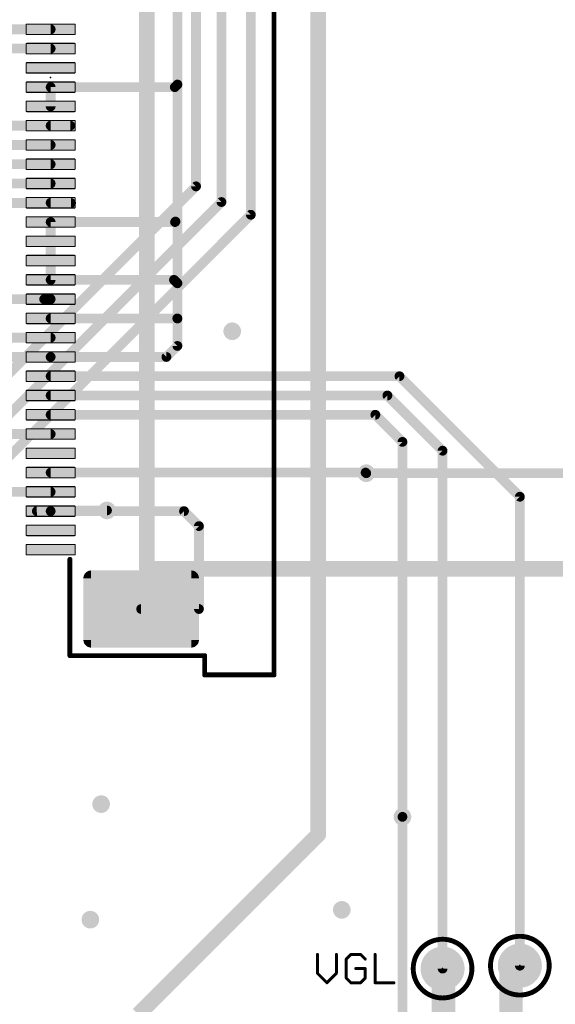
# Model space of a CAD drawing. Extents: x -10 to 150, y -20 to 180.
# Tile 30 of 70: x 56 to 70, y 58 to 84. Entities that reach past the tile are written whole.
import ezdxf

# ---------------------------------------------------------------- set-up
doc = ezdxf.new("R2010")
doc.units = 0
for name, color, linetype in [('1', 12, 'CONTINUOUS'), ('16', 132, 'CONTINUOUS'), ('18', 110, 'CONTINUOUS'), ('21', 253, 'CONTINUOUS'), ('23', 53, 'CONTINUOUS'), ('25', 253, 'CONTINUOUS')]:
    doc.layers.add(name, color=color, linetype=linetype)

# ---------------------------------------------------------------- blocks, each defined once
blk = doc.blocks.new('RECT208000X48000R20')
at = {"const_width": 0.03}
blk.add_lwpolyline([(0.635, -0.12), (0.635, 0.12, 0.4142), (0.62, 0.135), (-0.62, 0.135, 0.4142), (-0.635, 0.12), (-0.635, -0.12, 0.4142), (-0.62, -0.135), (0.62, -0.135, 0.4142)], format="xyb", close=True, dxfattribs=at)
blk.add_solid([(-0.6275, -0.1275), (0.6275, -0.1275), (-0.6275, 0.1275), (0.6275, 0.1275)])
blk = doc.blocks.new('RECT480000X320000R20')
at = {"const_width": 0.2}
blk.add_lwpolyline([(1.4, -0.8), (1.4, 0.8, 0.4142), (1.3, 0.9), (-1.3, 0.9, 0.4142), (-1.4, 0.8), (-1.4, -0.8, 0.4142), (-1.3, -0.9), (1.3, -0.9, 0.4142)], format="xyb", close=True, dxfattribs=at)
blk.add_solid([(-1.3254, -0.8254), (1.3254, -0.8254), (-1.3254, 0.8254), (1.3254, 0.8254)])
blk = doc.blocks.new('PIE')
at = {"const_width": 0.5}
blk.add_lwpolyline([(0, -0.25, 1), (0, 0.25, 1), (0, -0.25)], format="xyb", dxfattribs=at)
blk = doc.blocks.new('ROUNDV')
at = {"const_width": 0.5}
blk.add_lwpolyline([(0, -0.25, 1), (0, 0.25, 1), (0, -0.25)], format="xyb", dxfattribs=at)

msp = doc.modelspace()

# ---------------------------------------------------------------- linework, layer by layer
at = {"layer": '1'}
for points, const_width in [([(59.7916, 82.0674), (59.7916, 86.0298)], 0.254), ([(46.8732, 83.5), (56.5, 83.5)], 0.254), ([(47.2114, 83), (56.5, 83)], 0.254), ([(56.5, 82), (59.7242, 82)], 0.254), ([(56.5, 81.5), (56.5, 82)], 0.254), ([(59.7242, 82), (59.7916, 82.0674)], 0.254), ([(59.7916, 76.9112), (59.7916, 82.0674)], 0.254), ([(57.0088, 81.0006), (47.8, 81.0006)], 0.254), ([(57.0088, 81.0006), (56.5, 81)], 0.254), ([(56.5, 80.5), (48.2238, 80.5)], 0.254), ([(56.5, 80), (48.6056, 80)], 0.254), ([(56.5, 79.5), (48.893, 79.5)], 0.254), ([(49.149, 78.994), (57.0288, 78.994)], 0.254), ([(57.0288, 78.994), (56.5, 79)], 0.254), ([(56.5, 77), (56.5, 78.5)], 0.254), ([(56.5, 78.5), (59.7294, 78.5)], 0.254), ([(59.7294, 78.5), (59.7408, 78.5114)], 0.254), ([(56.5, 77), (59.7028, 77)], 0.254), ([(59.7028, 77), (59.7916, 76.9112)], 0.254), ([(59.7916, 75.9968), (59.7916, 76.9112)], 0.254), ([(55.199, 76.5), (56.5, 76.5)], 0.254), ([(56.5, 76.5), (56.3324, 76.5)], 0.254), ([(56.5, 76), (59.7884, 76)], 0.254), ([(59.7884, 76), (59.7916, 75.9968)], 0.254), ([(59.7916, 75.2856), (59.7916, 75.9968)], 0.254), ([(56.5, 75.5), (50.7746, 75.5)], 0.254), ([(59.506, 75), (59.7916, 75.2856)], 0.254), ([(56.5, 75), (55.0356, 75)], 0.254), ([(56.5, 75), (59.506, 75)], 0.254), ([(56.5, 74.5), (65.5556, 74.5)], 0.254), ([(65.5556, 74.5), (68.6816, 71.374)], 0.254), ([(56.5, 74), (65.2428, 74)], 0.254), ([(65.2428, 74), (66.675, 72.5678)], 0.254), ([(56.5, 73.5), (64.93, 73.5)], 0.254), ([(64.93, 73.5), (65.6336, 72.7964)], 0.254), ([(56.5, 73), (54.5596, 73)], 0.254), ([(65.6336, 72.7964), (65.6336, 63.0682)], 0.254), ([(66.675, 72.5678), (66.675, 59.1312)], 0.254), ([(56.5, 72), (64.6774, 72)], 0.254), ([(64.6774, 72), (64.6938, 71.9836)], 0.254), ([(56.5, 71.5), (54.5836, 71.5)], 0.254), ([(68.6816, 71.374), (68.6816, 59.2074)], 0.254), ([(56.141, 71), (57.9628, 71.0184)], 0.254), ([(56.5, 71), (56.141, 71)], 0.254), ([(56.5, 71), (59.9624, 71)], 0.254), ([(59.9624, 71), (60.3504, 70.612)], 0.254), ([(60.3504, 70.612), (60.3504, 68.4604)], 0.254), ([(60.3504, 68.4604), (58.85, 68.46)], 0.254), ([(66.7004, 59.1058), (66.675, 59.1312)], 0.6096), ([(66.7004, 57.15), (66.7004, 59.1058)], 0.6096), ([(68.453, 58.9788), (68.6816, 59.2074)], 0.6096), ([(68.453, 57.2008), (68.453, 58.9788)], 0.6096)]:
    msp.add_lwpolyline(points, dxfattribs=dict(at, const_width=const_width))
for points, const_width in [([(56.5, 83.4365, 1), (56.5, 83.5635)], 0.127), ([(56.5, 82.9365, 1), (56.5, 83.0635)], 0.127), ([(56.5, 82.0635, 1), (56.5, 81.9365)], 0.127), ([(56.5635, 82, 1), (56.4365, 82)], 0.127), ([(59.6793, 82.0449, 1), (59.7691, 81.9551)], 0.127), ([(59.7242, 81.9365, 1), (59.7242, 82.0635)], 0.127), ([(59.8551, 82.0674, 1), (59.7281, 82.0674)], 0.127), ([(59.7281, 82.0674, 1), (59.8551, 82.0674)], 0.127), ([(59.8365, 82.0225, 1), (59.7467, 82.1123)], 0.127), ([(56.4365, 81.5, 1), (56.5635, 81.5)], 0.127), ([(56.4999, 81.0635, 1), (56.5001, 80.9365)], 0.127), ([(57.0089, 80.9371, 1), (57.0087, 81.0641)], 0.127), ([(57.0088, 80.9371, 1), (57.0088, 81.0641)], 0.127), ([(56.5, 80.4365, 1), (56.5, 80.5635)], 0.127), ([(56.5, 79.9365, 1), (56.5, 80.0635)], 0.127), ([(56.5, 79.4365, 1), (56.5, 79.5635)], 0.127), ([(56.5007, 79.0635, 1), (56.4993, 78.9365)], 0.127), ([(57.0281, 78.9305, 1), (57.0295, 79.0575)], 0.127), ([(57.0288, 78.9305, 1), (57.0288, 79.0575)], 0.127), ([(56.5635, 78.5, 1), (56.4365, 78.5)], 0.127), ([(56.5, 78.5635, 1), (56.5, 78.4365)], 0.127), ([(59.6845, 78.5449, 1), (59.7743, 78.4551)], 0.127), ([(59.7857, 78.4665, 1), (59.6959, 78.5563)], 0.127), ([(59.7294, 78.4365, 1), (59.7294, 78.5635)], 0.127), ([(56.5, 77.0635, 1), (56.5, 76.9365)], 0.127), ([(56.4365, 77, 1), (56.5635, 77)], 0.127), ([(59.7477, 77.0449, 1), (59.6579, 76.9551)], 0.127), ([(59.7028, 76.9365, 1), (59.7028, 77.0635)], 0.127), ([(59.8551, 76.9112, 1), (59.7281, 76.9112)], 0.127), ([(59.7281, 76.9112, 1), (59.8551, 76.9112)], 0.127), ([(59.7467, 76.8663, 1), (59.8365, 76.9561)], 0.127), ([(56.3324, 76.5635, 1), (56.3324, 76.4365)], 0.127), ([(56.5, 76.4365, 1), (56.5, 76.5635)], 0.127), ([(56.5, 76.4365, 1), (56.5, 76.5635)], 0.127), ([(56.5, 76.0635, 1), (56.5, 75.9365)], 0.127), ([(59.8333, 76.0449, 1), (59.7435, 75.9551)], 0.127), ([(59.7884, 75.9365, 1), (59.7884, 76.0635)], 0.127), ([(59.8551, 75.9968, 1), (59.7281, 75.9968)], 0.127), ([(59.7281, 75.9968, 1), (59.8551, 75.9968)], 0.127), ([(59.7467, 75.9519, 1), (59.8365, 76.0417)], 0.127), ([(56.5, 75.4365, 1), (56.5, 75.5635)], 0.127), ([(59.8365, 75.2407, 1), (59.7467, 75.3305)], 0.127), ([(56.5, 75.0635, 1), (56.5, 74.9365)], 0.127), ([(56.5, 74.9365, 1), (56.5, 75.0635)], 0.127), ([(59.4611, 75.0449, 1), (59.5509, 74.9551)], 0.127), ([(59.506, 74.9365, 1), (59.506, 75.0635)], 0.127), ([(59.7281, 75.2856, 1), (59.8551, 75.2856)], 0.127), ([(56.5, 74.5635, 1), (56.5, 74.4365)], 0.127), ([(65.6005, 74.5449, 1), (65.5107, 74.4551)], 0.127), ([(65.5556, 74.4365, 1), (65.5556, 74.5635)], 0.127), ([(56.5, 74.0635, 1), (56.5, 73.9365)], 0.127), ([(65.2877, 74.0449, 1), (65.1979, 73.9551)], 0.127), ([(65.2428, 73.9365, 1), (65.2428, 74.0635)], 0.127), ([(56.5, 73.5635, 1), (56.5, 73.4365)], 0.127), ([(64.9749, 73.5449, 1), (64.8851, 73.4551)], 0.127), ([(64.93, 73.4365, 1), (64.93, 73.5635)], 0.127), ([(56.5, 72.9365, 1), (56.5, 73.0635)], 0.127), ([(65.6971, 72.7964, 1), (65.5701, 72.7964)], 0.127), ([(65.5887, 72.7515, 1), (65.6785, 72.8413)], 0.127), ([(66.7385, 72.5678, 1), (66.6115, 72.5678)], 0.127), ([(66.6301, 72.5229, 1), (66.7199, 72.6127)], 0.127), ([(56.5, 72.0635, 1), (56.5, 71.9365)], 0.127), ([(64.7223, 72.0449, 1), (64.6325, 71.9551)], 0.127), ([(64.6489, 71.9387, 1), (64.7387, 72.0285)], 0.127), ([(64.6774, 71.9365, 1), (64.6774, 72.0635)], 0.127), ([(56.5, 71.4365, 1), (56.5, 71.5635)], 0.127), ([(68.7451, 71.374, 1), (68.6181, 71.374)], 0.127), ([(68.6367, 71.3291, 1), (68.7265, 71.4189)], 0.127), ([(56.141, 71.0635, 1), (56.141, 70.9365)], 0.127), ([(56.1404, 71.0635, 1), (56.1416, 70.9365)], 0.127), ([(56.5, 71.0635, 1), (56.5, 70.9365)], 0.127), ([(56.5, 70.9365, 1), (56.5, 71.0635)], 0.127), ([(57.9634, 70.9549, 1), (57.9622, 71.0819)], 0.127), ([(60.0073, 71.0449, 1), (59.9175, 70.9551)], 0.127), ([(59.9624, 70.9365, 1), (59.9624, 71.0635)], 0.127), ([(60.4139, 70.612, 1), (60.2869, 70.612)], 0.127), ([(60.3055, 70.5671, 1), (60.3953, 70.6569)], 0.127), ([(58.85, 68.5235, 1), (58.85, 68.3965)], 0.127), ([(60.2869, 68.4604, 1), (60.4139, 68.4604)], 0.127), ([(60.3504, 68.3969, 1), (60.3504, 68.5239)], 0.127), ([(65.5701, 63.0682, 1), (65.6971, 63.0682)], 0.127), ([(66.7828, 59.239, 1), (66.5672, 59.0234)], 0.3048), ([(66.8528, 59.1058, 1), (66.548, 59.1058)], 0.3048), ([(66.5926, 58.998, 1), (66.8082, 59.2136)], 0.3048), ([(68.6054, 58.9788, 1), (68.3006, 58.9788)], 0.3048), ([(68.7894, 59.0996, 1), (68.5738, 59.3152)], 0.3048), ([(68.6181, 59.2074, 1), (68.7451, 59.2074)], 0.127), ([(66.6115, 59.1312, 1), (66.7385, 59.1312)], 0.127), ([(68.3452, 59.0866, 1), (68.5608, 58.871)], 0.3048)]:
    msp.add_lwpolyline(points, format="xyb", dxfattribs=dict(at, const_width=const_width))
at = {"layer": '16'}
for points, const_width in [([(60.9346, 79.0194), (60.9346, 90.8304)], 0.254), ([(60.2742, 79.4258), (60.2742, 90.15)], 0.254), ([(61.6966, 78.6892), (61.6966, 89.5)], 0.254), ([(63.4492, 88.6016), (63.4492, 62.611)], 0.4064), ([(51.5112, 70.6628), (60.2742, 79.4258)], 0.254), ([(51.8414, 69.9262), (60.9346, 79.0194)], 0.254), ([(52.2224, 69.215), (61.6966, 78.6892)], 0.254), ([(64.6938, 71.9836), (74.8792, 71.9836)], 0.254), ([(65.6336, 63.0682), (65.6336, 41.8084)], 0.254), ([(58.7756, 57.9374), (63.4492, 62.611)], 0.4064)]:
    msp.add_lwpolyline(points, dxfattribs=dict(at, const_width=const_width))
for points, const_width in [([(60.2107, 79.4258, 1), (60.3377, 79.4258)], 0.127), ([(60.3191, 79.3809, 1), (60.2293, 79.4707)], 0.127), ([(60.8711, 79.0194, 1), (60.9981, 79.0194)], 0.127), ([(60.9795, 78.9745, 1), (60.8897, 79.0643)], 0.127), ([(61.6331, 78.6892, 1), (61.7601, 78.6892)], 0.127), ([(61.7415, 78.6443, 1), (61.6517, 78.7341)], 0.127), ([(64.6938, 72.0471, 1), (64.6938, 71.9201)], 0.127), ([(65.6971, 63.0682, 1), (65.5701, 63.0682)], 0.127), ([(63.3476, 62.611, 1), (63.5508, 62.611)], 0.2032), ([(63.521, 62.5392, 1), (63.3774, 62.6828)], 0.2032)]:
    msp.add_lwpolyline(points, format="xyb", dxfattribs=dict(at, const_width=const_width))
at = {"layer": '21'}
for points, const_width in [([(62.3, 66.75), (62.3, 97.75)], 0.127), ([(59, 69.5), (59, 95)], 0.4064), ([(57, 67.25), (57, 69.75)], 0.127), ([(83.9978, 69.5), (59, 69.5)], 0.4064), ([(60.5, 67.25), (57, 67.25)], 0.127), ([(60.5, 66.75), (60.5, 67.25)], 0.127), ([(62.3, 66.75), (60.5, 66.75)], 0.127)]:
    msp.add_lwpolyline(points, dxfattribs=dict(at, const_width=const_width))
for points, const_width in [([(57.0318, 69.75, 1), (56.9682, 69.75)], 0.0635), ([(59, 69.6016, 1), (59, 69.3984)], 0.2032), ([(58.8984, 69.5, 1), (59.1016, 69.5)], 0.2032), ([(57, 67.2818, 1), (57, 67.2182)], 0.0635), ([(56.9682, 67.25, 1), (57.0318, 67.25)], 0.0635), ([(60.5318, 67.25, 1), (60.4682, 67.25)], 0.0635), ([(60.5, 67.2182, 1), (60.5, 67.2818)], 0.0635), ([(60.5, 66.7818, 1), (60.5, 66.7182)], 0.0635), ([(60.4682, 66.75, 1), (60.5318, 66.75)], 0.0635), ([(62.2683, 66.75, 1), (62.3318, 66.75)], 0.0635), ([(62.3, 66.7182, 1), (62.3, 66.7818)], 0.0635), ([(68.6816, 58.4454, 1), (68.6816, 59.9694, 1), (68.6816, 58.4454)], 0.127), ([(66.675, 58.3692, 1), (66.675, 59.8932, 1), (66.675, 58.3692)], 0.127)]:
    msp.add_lwpolyline(points, format="xyb", dxfattribs=dict(at, const_width=const_width))
at = {"layer": '23'}
for p in [(56.5, 82.25), (66.675, 59.1312), (68.6816, 59.2074)]:
    msp.add_point(p, dxfattribs=at)
at = {"layer": '25', "const_width": 0.0762}
for points in [[(63.4265, 59.5001), (63.4265, 59.0086)], [(63.9179, 59.0086), (63.9179, 59.5001)], [(64.2977, 59.5001), (64.1749, 59.3773)], [(64.5435, 59.5001), (64.2977, 59.5001)], [(64.6664, 59.3773), (64.5435, 59.5001)], [(64.9233, 59.5001), (64.9233, 58.7629)], [(64.1749, 59.3773), (64.1749, 58.8858)], [(63.4265, 59.0086), (63.6722, 58.7629)], [(63.6722, 58.7629), (63.9179, 59.0086)], [(64.6664, 59.1315), (64.4206, 59.1315)], [(64.6664, 58.8858), (64.6664, 59.1315)], [(64.1749, 58.8858), (64.2977, 58.7629)], [(64.2977, 58.7629), (64.5435, 58.7629)], [(64.5435, 58.7629), (64.6664, 58.8858)], [(64.9233, 58.7629), (65.4148, 58.7629)]]:
    msp.add_lwpolyline(points, dxfattribs=at)
at = {"layer": '25', "const_width": 0.0381}
for points in [[(63.4455, 59.5001, 1), (63.4074, 59.5001)], [(63.937, 59.5001, 1), (63.8989, 59.5001)], [(64.2977, 59.5192, 1), (64.2977, 59.4811)], [(64.3112, 59.4867, 1), (64.2843, 59.5136)], [(64.557, 59.5136, 1), (64.53, 59.4867)], [(64.5435, 59.4811, 1), (64.5435, 59.5192)], [(64.9423, 59.5001, 1), (64.9042, 59.5001)], [(64.1939, 59.3773, 1), (64.1558, 59.3773)], [(64.1614, 59.3907, 1), (64.1883, 59.3638)], [(64.6529, 59.3638, 1), (64.6798, 59.3907)], [(63.4399, 59.0221, 1), (63.413, 58.9952)], [(63.4074, 59.0086, 1), (63.4455, 59.0086)], [(63.8989, 59.0086, 1), (63.937, 59.0086)], [(63.9314, 58.9952, 1), (63.9045, 59.0221)], [(64.4206, 59.1506, 1), (64.4206, 59.1125)], [(64.6854, 59.1315, 1), (64.6473, 59.1315)], [(64.6664, 59.1125, 1), (64.6664, 59.1506)], [(63.6587, 58.7764, 1), (63.6857, 58.7494)], [(63.6587, 58.7494, 1), (63.6857, 58.7764)], [(64.1883, 58.8992, 1), (64.1614, 58.8723)], [(64.1558, 58.8858, 1), (64.1939, 58.8858)], [(64.2977, 58.782, 1), (64.2977, 58.7439)], [(64.2843, 58.7494, 1), (64.3112, 58.7764)], [(64.53, 58.7764, 1), (64.557, 58.7494)], [(64.5435, 58.7439, 1), (64.5435, 58.782)], [(64.6473, 58.8858, 1), (64.6854, 58.8858)], [(64.6798, 58.8723, 1), (64.6529, 58.8992)], [(64.9233, 58.782, 1), (64.9233, 58.7439)], [(64.9042, 58.7629, 1), (64.9423, 58.7629)], [(65.4148, 58.7439, 1), (65.4148, 58.782)]]:
    msp.add_lwpolyline(points, format="xyb", dxfattribs=at)

# ---------------------------------------------------------------- block references
at = {"layer": '1', "rotation": 180}
for name, p in [('RECT208000X48000R20', (56.5, 83.5)), ('RECT208000X48000R20', (56.5, 83)), ('RECT208000X48000R20', (56.5, 82.5)), ('RECT208000X48000R20', (56.5, 82)), ('RECT208000X48000R20', (56.5, 81.5)), ('RECT208000X48000R20', (56.5, 81)), ('RECT208000X48000R20', (56.5, 80.5)), ('RECT208000X48000R20', (56.5, 80)), ('RECT208000X48000R20', (56.5, 79.5)), ('RECT208000X48000R20', (56.5, 79)), ('RECT208000X48000R20', (56.5, 78.5)), ('RECT208000X48000R20', (56.5, 78)), ('RECT208000X48000R20', (56.5, 77.5)), ('RECT208000X48000R20', (56.5, 77)), ('RECT208000X48000R20', (56.5, 76.5)), ('RECT208000X48000R20', (56.5, 76)), ('RECT208000X48000R20', (56.5, 75.5)), ('RECT208000X48000R20', (56.5, 75)), ('RECT208000X48000R20', (56.5, 74.5)), ('RECT208000X48000R20', (56.5, 74)), ('RECT208000X48000R20', (56.5, 73.5)), ('RECT208000X48000R20', (56.5, 73)), ('RECT208000X48000R20', (56.5, 72.5)), ('RECT208000X48000R20', (56.5, 72)), ('RECT208000X48000R20', (56.5, 71.5)), ('RECT208000X48000R20', (56.5, 71)), ('RECT208000X48000R20', (56.5, 70.5)), ('RECT208000X48000R20', (56.5, 70)), ('RECT480000X320000R20', (58.85, 68.46))]:
    msp.add_blockref(name, p, dxfattribs=at)
at = {"layer": '1', "xscale": 1.143, "yscale": 1.143}
for p in [(68.6816, 59.2074), (66.675, 59.1312)]:
    msp.add_blockref('PIE', p, dxfattribs=at)
at = {"layer": '18', "xscale": 0.4572, "yscale": 0.4572}
for p in [(61.214, 75.6666), (61.214, 75.6666), (64.6938, 71.9836), (64.6938, 71.9836), (57.9628, 71.0184), (57.9628, 71.0184), (57.8104, 63.3984), (57.8104, 63.3984), (65.6336, 63.0682), (65.6336, 63.0682), (64.0588, 60.6552), (64.0588, 60.6552), (57.531, 60.4012), (57.531, 60.4012)]:
    msp.add_blockref('ROUNDV', p, dxfattribs=at)

doc.saveas('drawing.dxf')
